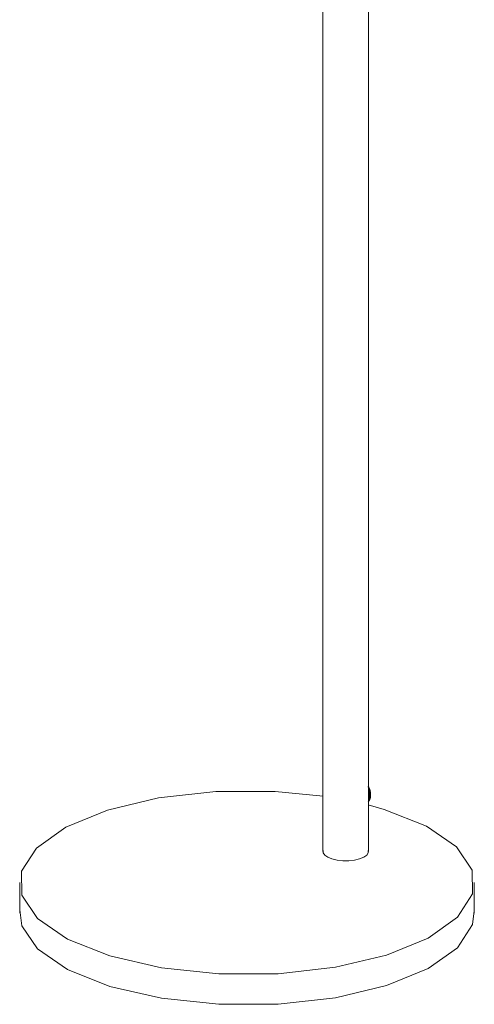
# Model space of a CAD drawing. Header units: millimetres. Extents: x -3845 to -1325, y -1364 to 6903.
# Tile 2 of 8: x -1625 to -1325, y -1364 to -714. Entities that reach past the tile are written whole.
import ezdxf

# ---------------------------------------------------------------- set-up
doc = ezdxf.new("R2010")
doc.units = ezdxf.units.MM
doc.layers.add('Luminarias', color=7, linetype='Continuous', lineweight=20)

# ---------------------------------------------------------------- blocks, each defined once
blk = doc.blocks.new('64275-114 - VENICE Stripes floor lamp-471418-00 Isometrico PDF')
at = {"layer": 'Luminarias', "lineweight": 9}
for p, q in [((6828.91, -1263.5), (6828.91, -97.5)), ((6798.91, -106.07), (6798.91, -1263.5)), ((6598.81, -1284), (6598.81, -1304.12)), ((6898.81, -1304.12), (6898.81, -1284))]:
    blk.add_line(p, q, dxfattribs=at)
for points in [[(6829.92, -1228.97, 0), (6830.01, -1228.66, 0), (6830.1, -1228.35, 0), (6830.17, -1228.05, 0), (6830.23, -1227.75, 0), (6830.28, -1227.46, 0), (6830.31, -1227.17, 0), (6830.34, -1226.88, 0), (6830.36, -1226.6, 0), (6830.37, -1226.33, 0), (6830.38, -1226.05, 0), (6830.38, -1225.78, 0), (6830.37, -1225.51, 0), (6830.35, -1225.25, 0), (6830.32, -1224.99, 0), (6830.3, -1224.73, 0), (6830.26, -1224.47, 0), (6830.22, -1224.21, 0), (6830.17, -1223.96, 0), (6830.12, -1223.71, 0), (6830.06, -1223.46, 0), (6830, -1223.21, 0), (6829.93, -1222.97, 0), (6829.85, -1222.72, 0), (6829.77, -1222.48, 0), (6829.69, -1222.24, 0), (6829.59, -1222, 0), (6829.5, -1221.77, 0), (6829.39, -1221.53, 0), (6829.29, -1221.3, 0), (6829.17, -1221.06, 0), (6829.05, -1220.83, 0), (6828.92, -1220.6, 0), (6828.79, -1220.38, 0)], [(6828.82, -1230.74, 0), (6829.66, -1229.59, 0), (6829.66, -1222.73, 0), (6828.82, -1220.71, 0)], [(6799.11, -1226.83, 0), (6767.35, -1223.78, 0), (6728.19, -1223.89, 0), (6690.44, -1228.1, 0), (6656.67, -1236.12, 0), (6629.17, -1247.4, 0), (6609.83, -1261.17, 0), (6599.96, -1276.5, 0), (6600.24, -1292.34, 0), (6610.64, -1307.62, 0), (6630.45, -1321.28, 0)], [(6867.17, -1246.72, 0), (6839.29, -1235.6, 0), (6828.82, -1232.68, 0)], [(6630.45, -1321.28, 0), (6658.33, -1332.4, 0), (6692.38, -1340.23, 0), (6730.28, -1344.22, 0), (6769.43, -1344.11, 0), (6807.19, -1339.9, 0), (6840.96, -1331.89, 0), (6868.45, -1320.61, 0), (6887.79, -1306.83, 0), (6897.66, -1291.5, 0), (6897.39, -1275.66, 0), (6886.99, -1260.39, 0), (6867.17, -1246.72, 0)], [(6799.02, -1262.75, 0), (6799.05, -1264.33, 0), (6800.09, -1265.86, 0), (6802.07, -1267.23, 0)], [(6802.07, -1267.23, 0), (6804.86, -1268.34, 0), (6808.26, -1269.12, 0), (6812.05, -1269.52, 0), (6815.97, -1269.51, 0), (6819.74, -1269.09, 0), (6823.12, -1268.29, 0), (6825.87, -1267.16, 0), (6827.8, -1265.78, 0), (6828.79, -1264.25, 0), (6828.81, -1262.82, 0)], [(6630.45, -1341.4, 0), (6610.64, -1327.74, 0), (6600.24, -1312.46, 0), (6598.93, -1301.89, 0)], [(6898.74, -1302.51, 0), (6897.66, -1311.62, 0), (6887.79, -1326.95, 0), (6868.45, -1340.72, 0), (6840.96, -1352.01, 0), (6807.19, -1360.02, 0), (6769.43, -1364.23, 0), (6730.28, -1364.34, 0), (6692.38, -1360.35, 0), (6658.33, -1352.52, 0), (6630.45, -1341.4, 0)]]:
    blk.add_polyline3d(points, dxfattribs=at)

msp = doc.modelspace()

# ---------------------------------------------------------------- block references
at = {"layer": 'Luminarias', "lineweight": 9}
msp.add_blockref('64275-114 - VENICE Stripes floor lamp-471418-00 Isometrico PDF', (-8223.35, 0), dxfattribs=at)

doc.saveas('drawing.dxf')
